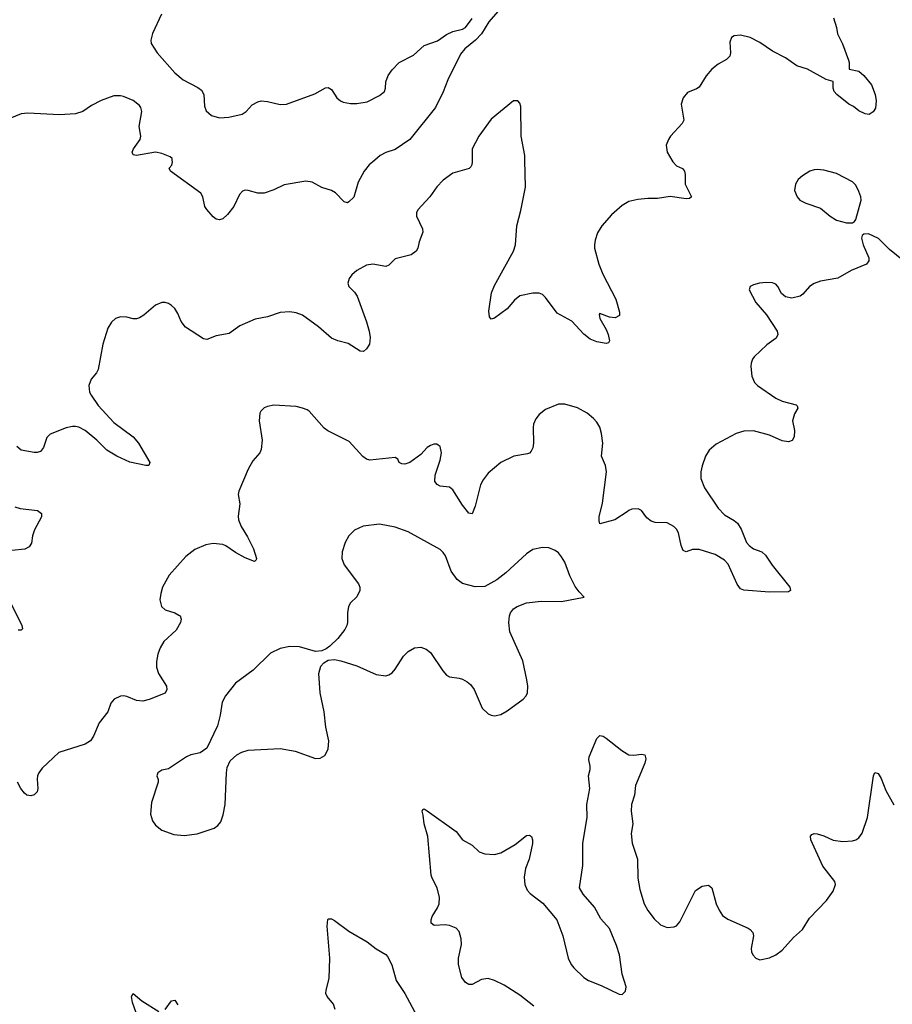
# Model space of a CAD drawing. Header units: inches. Extents: x 1308439 to 1441336, y 959892 to 1036309.
# Tile 164 of 167: x 1426200 to 1431659, y 1014722 to 1020878. Entities that reach past the tile are written whole.
import ezdxf

# ---------------------------------------------------------------- set-up
doc = ezdxf.new("R2010")
doc.units = ezdxf.units.IN
doc.header["$MEASUREMENT"] = 0
for name, color, linetype in [('B4021', 7, 'Continuous'), ('B4022', 7, 'Continuous'), ('B4031', 7, 'Continuous'), ('B4032', 7, 'Continuous')]:
    doc.layers.add(name, color=color, linetype=linetype)

msp = doc.modelspace()

# ---------------------------------------------------------------- linework, layer by layer
at = {"layer": 'B4021', "color": 6}
for points, elevation in [([(1429031, 1020000), (1429031, 1019989), (1429029.2, 1019970), (1429022.3, 1019957.7), (1429011.4, 1019948.6), (1428910, 1019918), (1428850, 1019874.9), (1428810, 1019832.5), (1428765.2, 1019770), (1428691, 1019690), (1428683.5, 1019670), (1428683.5, 1019650), (1428719.7, 1019570), (1428722, 1019550), (1428698.5, 1019490), (1428691.7, 1019450), (1428681.2, 1019430), (1428650, 1019407.5), (1428550, 1019382), (1428510, 1019343.4), (1428490, 1019335.2), (1428410, 1019349.9), (1428370, 1019343.6), (1428310.2, 1019310), (1428278.1, 1019281.9), (1428260.7, 1019259.3), (1428252.7, 1019230), (1428259.7, 1019210), (1428294.4, 1019174.4), (1428310.8, 1019150), (1428370.2, 1018989.8), (1428385.9, 1018930), (1428392, 1018890), (1428387.9, 1018850), (1428370, 1018820.9), (1428350, 1018803.5), (1428330, 1018805), (1428254.5, 1018854.5), (1428190, 1018871), (1428150, 1018886.9), (1428070, 1018958.5), (1427970, 1019029.9), (1427930, 1019045.6), (1427890.6, 1019050.6), (1427830, 1019047.1), (1427750, 1019021), (1427673.9, 1019006.1), (1427576.8, 1018963.2), (1427510, 1018915.4), (1427430, 1018901.4), (1427370, 1018878), (1427350, 1018883.5), (1427236.6, 1018956.6), (1427210.9, 1018990), (1427190, 1019041.7), (1427170, 1019073.1), (1427150, 1019091.9), (1427130, 1019103.1), (1427110, 1019109.8), (1427090, 1019109.8), (1427050, 1019093.8), (1426976.8, 1019030), (1426950, 1019013.8), (1426930, 1019007.7), (1426910, 1019008), (1426870, 1019018.5), (1426830, 1019020.2), (1426800.3, 1019010), (1426773.8, 1018986.2), (1426752.2, 1018950), (1426719.5, 1018850), (1426690.1, 1018690), (1426679.8, 1018670), (1426647.8, 1018630), (1426632.9, 1018590), (1426637.8, 1018550), (1426646.5, 1018530), (1426690, 1018465.4), (1426790, 1018360.3), (1426909.3, 1018270), (1426944.3, 1018230), (1427014, 1018110), (1427008.4, 1018091.6), (1426990, 1018089.8), (1426890, 1018111.6), (1426808.4, 1018148.4), (1426745.6, 1018185.6), (1426683.4, 1018250), (1426610, 1018309.9), (1426570, 1018329.4), (1426550, 1018334.2), (1426530, 1018335.4), (1426490, 1018327.2), (1426390, 1018287.5), (1426370, 1018266), (1426350, 1018202.6), (1426330, 1018177.3), (1426310, 1018171.2), (1426290, 1018172.2), (1426210, 1018185.6), (1426182.7, 1018210)], 2800), ([(1428421.2, 1020000), (1428386.5, 1019970), (1428355.9, 1019930), (1428317, 1019863), (1428291, 1019769), (1428260.1, 1019739.9), (1428250, 1019733.7), (1428230, 1019738.6), (1428174.8, 1019794.8), (1428150, 1019809.2), (1428090, 1019828.8), (1428030, 1019861.8), (1427990, 1019869.1), (1427854.9, 1019845.1), (1427790, 1019814.8), (1427730, 1019794.5), (1427690, 1019793.4), (1427630, 1019809.9), (1427610, 1019811.2), (1427594.7, 1019805.3), (1427575.9, 1019784.1), (1427539.2, 1019710), (1427500.4, 1019659.6), (1427470, 1019633.6), (1427450, 1019627), (1427430, 1019630.3), (1427410, 1019645.1), (1427370, 1019690.3), (1427359, 1019710), (1427345.2, 1019770), (1427333.6, 1019793.6), (1427142.5, 1019930), (1427134.6, 1019950), (1427151.9, 1019968.1), (1427156.1, 1019990), (1427154.6, 1020000)], 2700), ([(1430000, 1019734.9), (1429970, 1019716.8), (1429901.7, 1019658.3), (1429841.8, 1019590), (1429815.2, 1019544.8), (1429800, 1019500), (1429795.4, 1019470), (1429796.8, 1019450), (1429823.1, 1019350), (1429847.6, 1019287.6), (1429930.5, 1019130), (1429953.4, 1019050), (1429952, 1019028), (1429925.2, 1019014.8), (1429890, 1019018.7), (1429830, 1019040.7), (1429824.4, 1019035.6), (1429830.2, 1019010), (1429870, 1018940.7), (1429882.3, 1018910), (1429890.7, 1018870), (1429882.9, 1018857.1), (1429870, 1018854), (1429810, 1018863.6), (1429770, 1018881), (1429730, 1018912.8), (1429653.4, 1018993.4), (1429563.2, 1019043.2), (1429490, 1019141.9), (1429470, 1019159.9), (1429450, 1019167.5), (1429410, 1019168.6), (1429330, 1019151.2), (1429294.6, 1019125.4), (1429250.1, 1019069.9), (1429170, 1019012.1), (1429150, 1019006.3), (1429139.5, 1019019.5), (1429135, 1019055), (1429152.3, 1019170), (1429170, 1019215.7), (1429288.7, 1019430), (1429302.9, 1019470), (1429310.4, 1019590), (1429335.5, 1019684.5), (1429364.2, 1019830), (1429360.2, 1020000)], 2800), ([(1430000, 1017801.7), (1429922.3, 1017750), (1429830, 1017726.3), (1429824.9, 1017744.9), (1429825.8, 1017770), (1429845.4, 1017854.6), (1429870.3, 1018050), (1429864.1, 1018090), (1429839.8, 1018150), (1429848.2, 1018230), (1429839.2, 1018290), (1429828.9, 1018330), (1429810, 1018362.6), (1429790, 1018385.4), (1429750, 1018418.4), (1429690, 1018451.3), (1429610, 1018474.6), (1429570, 1018473.1), (1429490, 1018440.3), (1429450.8, 1018409.2), (1429430, 1018382.4), (1429415.4, 1018350), (1429412.3, 1018327.7), (1429415.2, 1018230), (1429410, 1018202), (1429399.4, 1018180.6), (1429390, 1018168.5), (1429376.8, 1018163.2), (1429291, 1018149), (1429210.1, 1018109.9), (1429130, 1018042.6), (1429098.6, 1018001.4), (1429081.9, 1017970), (1429050, 1017835.8), (1429030, 1017787.4), (1429010, 1017791.7), (1428970, 1017843.2), (1428910, 1017938.9), (1428890, 1017954.8), (1428830, 1017961.6), (1428811.2, 1017971.2), (1428798.2, 1017990), (1428800.2, 1018030), (1428830, 1018124), (1428839.9, 1018170), (1428830.7, 1018210), (1428818.8, 1018218.8), (1428810, 1018223.5), (1428790, 1018223.5), (1428770, 1018216.5), (1428750, 1018202.4), (1428710, 1018160.3), (1428640.2, 1018110), (1428610, 1018099.5), (1428590, 1018101.6), (1428573.7, 1018110), (1428566, 1018130), (1428550, 1018140.2), (1428390, 1018123.7), (1428369.8, 1018129.8), (1428346.6, 1018146.6), (1428261.3, 1018241.3), (1428128.3, 1018308.3), (1428104.4, 1018324.4), (1428010, 1018429.8), (1427997.9, 1018437.9), (1427970, 1018449.8), (1427930, 1018458.7), (1427790, 1018468.3), (1427750, 1018459.8), (1427729.5, 1018450.5), (1427708.7, 1018431.3), (1427702.6, 1018417.4), (1427698.9, 1018370), (1427716.4, 1018250), (1427711.5, 1018190), (1427701.6, 1018170), (1427659.5, 1018120.5), (1427630, 1018068.6), (1427571, 1017930), (1427567.7, 1017910), (1427576.8, 1017850), (1427567.2, 1017772.8), (1427569.3, 1017750), (1427585.5, 1017710), (1427625.2, 1017645.2), (1427661.8, 1017570), (1427681.8, 1017510), (1427678.8, 1017501.2), (1427668.6, 1017491.4), (1427610, 1017512.7), (1427550, 1017545.8), (1427490, 1017588.6), (1427470, 1017596.3), (1427410, 1017602.9), (1427364.9, 1017595.1), (1427295, 1017565), (1427239, 1017521), (1427136, 1017404), (1427093.7, 1017330), (1427082.2, 1017290), (1427076.8, 1017250), (1427087.5, 1017210), (1427109.2, 1017189.2), (1427169.6, 1017169.7), (1427195.7, 1017155.7), (1427203.2, 1017150), (1427210.2, 1017130), (1427205.6, 1017110), (1427179.3, 1017060.7), (1427102.5, 1016990), (1427078.9, 1016950), (1427064.2, 1016910), (1427055.6, 1016864.4), (1427055.8, 1016830), (1427067.9, 1016790), (1427118.7, 1016710), (1427121.2, 1016690), (1427110, 1016667.7), (1427010, 1016626.6), (1426970, 1016616.7), (1426930, 1016621.4), (1426870, 1016646.6), (1426850, 1016650.3), (1426830, 1016648.8), (1426790.5, 1016629.5), (1426770, 1016605.4), (1426751.3, 1016550), (1426697.7, 1016482.3), (1426662.7, 1016397.3), (1426643.6, 1016370), (1426610, 1016348.9), (1426443.9, 1016296.1), (1426341.3, 1016198.7), (1426319.6, 1016170), (1426310.9, 1016150), (1426308.4, 1016128.4), (1426312.7, 1016070), (1426309.1, 1016050.9), (1426290, 1016031.2), (1426270, 1016025.6), (1426245.4, 1016030), (1426230, 1016041.2), (1426207.1, 1016070), (1426186.7, 1016110)], 2900), ([(1426170, 1017832.1), (1426202.2, 1017822.2), (1426310.7, 1017810), (1426337, 1017790), (1426336.9, 1017770), (1426292.4, 1017687.6), (1426280.7, 1017650), (1426274.2, 1017605.8), (1426258.7, 1017581.3), (1426232.2, 1017567.8), (1426150, 1017559.6)], 2800), ([(1426146.7, 1017226.7), (1426213.4, 1017090), (1426217.4, 1017070), (1426210, 1017061.3), (1426190, 1017060.8)], 2800), ([(1429417.1, 1014710), (1429330, 1014779.2), (1429230, 1014840.9), (1429170, 1014871.4), (1429130, 1014883.7), (1429090, 1014875.9), (1429030, 1014845.6), (1429010, 1014845), (1428990, 1014857), (1428966.3, 1014890), (1428945.4, 1014970), (1428945.5, 1015010), (1428964.4, 1015095.6), (1428962.1, 1015130), (1428950, 1015176.8), (1428930, 1015197), (1428890, 1015215.2), (1428861.8, 1015218.2), (1428793.5, 1015213.5), (1428774.2, 1015230), (1428773.3, 1015250), (1428781, 1015270), (1428814.5, 1015325.5), (1428823.9, 1015350), (1428826.5, 1015390), (1428811.8, 1015450), (1428779.9, 1015510), (1428775.1, 1015530), (1428754.4, 1015770), (1428729.8, 1015850), (1428724.8, 1015904.8), (1428718, 1015930), (1428721.3, 1015938.7), (1428730, 1015943.6), (1428750, 1015931.8), (1428930, 1015801.1), (1428970.1, 1015750.1), (1429030, 1015717.2), (1429075.5, 1015675.5), (1429110, 1015661.8), (1429170, 1015658.6), (1429210, 1015668.1), (1429299.7, 1015720.3), (1429370, 1015776.1), (1429390, 1015778.3), (1429402.4, 1015770), (1429409.1, 1015750), (1429407.3, 1015727.3), (1429386.9, 1015630), (1429365.1, 1015570), (1429355.9, 1015515.9), (1429359.7, 1015470), (1429375.8, 1015435.8), (1429394.6, 1015414.6), (1429473.8, 1015353.8), (1429559.7, 1015250), (1429597, 1015150), (1429631.5, 1015010), (1429650, 1014971), (1429667.2, 1014950), (1429730.1, 1014890.1), (1429758.4, 1014870), (1429838.5, 1014838.5), (1429950, 1014784.6), (1429970, 1014783.1), (1429990, 1014802.8), (1429993.5, 1014830), (1429969.5, 1014909.5), (1429951.9, 1015030), (1429934.6, 1015090), (1429890, 1015195.4), (1429835.7, 1015255.7), (1429795.2, 1015330), (1429724.2, 1015410), (1429703.1, 1015450), (1429722.1, 1015590), (1429723.6, 1015730), (1429749.5, 1015889.5), (1429748.3, 1015970), (1429766.6, 1016070), (1429758.6, 1016150), (1429769.1, 1016190), (1429769.2, 1016210), (1429761.2, 1016250), (1429761.8, 1016270), (1429810, 1016383), (1429830, 1016401.7), (1429850, 1016398.3), (1429870, 1016386.3), (1429967.7, 1016307.7), (1430000, 1016288.2)], 2900), ([(1428173.8, 1014690), (1428162.4, 1014722.4), (1428124, 1014770), (1428115.6, 1014790), (1428116.8, 1014810), (1428136.4, 1014883.6), (1428140.2, 1015010), (1428122.7, 1015210), (1428127.3, 1015252.7), (1428130, 1015257.1), (1428150, 1015256.1), (1428170, 1015244.7), (1428259.3, 1015179.3), (1428373, 1015113), (1428430, 1015068.3), (1428490, 1015032.7), (1428500.5, 1015020.5), (1428528.6, 1014968.6), (1428554.9, 1014870), (1428609.3, 1014789.3), (1428683.6, 1014650)], 2900), ([(1426938.9, 1014638.9), (1426906.3, 1014733.7), (1426900.3, 1014770), (1426910, 1014788.4), (1426964.2, 1014744.2), (1427070, 1014677.1)], 2900), ([(1427110, 1014688.4), (1427150, 1014743.7), (1427170, 1014747), (1427190, 1014718.8)], 2900)]:
    msp.add_lwpolyline(points, dxfattribs=dict(at, elevation=elevation))
at = {"layer": 'B4021', "color": 6, "elevation": 3000}
msp.add_lwpolyline([(1428450, 1017724.3), (1428348.5, 1017711.5), (1428294.3, 1017685.7), (1428259.4, 1017650), (1428235.8, 1017610), (1428217, 1017550), (1428215.9, 1017510), (1428230.8, 1017470), (1428320.5, 1017350), (1428328.7, 1017330), (1428328, 1017310), (1428310.1, 1017269.9), (1428270, 1017232.2), (1428257.5, 1017210), (1428250.1, 1017170), (1428250.8, 1017110), (1428247, 1017090), (1428234, 1017066), (1428190, 1017008), (1428139.4, 1016960.6), (1428116.5, 1016943.5), (1428090, 1016932.2), (1428050, 1016927.6), (1427950, 1016957), (1427890, 1016958.1), (1427830, 1016947.3), (1427770, 1016917.4), (1427660.6, 1016810), (1427549.4, 1016730), (1427487.8, 1016650), (1427466.3, 1016610), (1427454.1, 1016530), (1427436.8, 1016463.2), (1427370, 1016322.5), (1427330, 1016293.9), (1427270, 1016281), (1427243.1, 1016270), (1427130, 1016194), (1427090, 1016186), (1427064.6, 1016170), (1427058, 1016150), (1427066.6, 1016126.6), (1427067.2, 1016110), (1427024.2, 1015984.2), (1427018.4, 1015910), (1427030, 1015868), (1427050, 1015841.3), (1427090, 1015810.4), (1427164.3, 1015784.3), (1427230, 1015776.2), (1427310, 1015787.8), (1427416.6, 1015823.4), (1427440.3, 1015839.7), (1427457.5, 1015862.5), (1427473.8, 1015906.2), (1427485.3, 1015970), (1427493, 1016170), (1427498.1, 1016201.9), (1427516.7, 1016243.3), (1427558.4, 1016281.6), (1427590, 1016298.6), (1427630, 1016310.8), (1427830, 1016320.6), (1427924.3, 1016304.3), (1428050, 1016259.5), (1428079.1, 1016260.9), (1428110, 1016278), (1428130, 1016316), (1428134.2, 1016370), (1428115.1, 1016455.1), (1428104.9, 1016550), (1428079.7, 1016670), (1428071.8, 1016790), (1428085, 1016835), (1428102.9, 1016857.1), (1428130, 1016873.2), (1428170, 1016877.4), (1428210, 1016870.2), (1428310, 1016838.3), (1428430, 1016783.2), (1428490, 1016775), (1428510, 1016780.7), (1428530, 1016794), (1428550, 1016816.5), (1428601.7, 1016898.3), (1428630, 1016927.8), (1428670, 1016949.7), (1428710, 1016955.4), (1428743.1, 1016943.1), (1428770, 1016921.6), (1428846.3, 1016806.3), (1428870, 1016780.2), (1428890, 1016769), (1428950, 1016760.9), (1428970, 1016754.1), (1428998.8, 1016738.8), (1429020.7, 1016720.7), (1429042.5, 1016690), (1429093.9, 1016573.9), (1429130, 1016538), (1429150, 1016528.7), (1429170, 1016525.7), (1429210, 1016534), (1429250, 1016556.5), (1429349.7, 1016630), (1429367.6, 1016650), (1429376.2, 1016670), (1429379.1, 1016710), (1429373.7, 1016750), (1429346.8, 1016870), (1429266.9, 1017050), (1429260.1, 1017110), (1429263.6, 1017150), (1429271.2, 1017170), (1429290, 1017193.9), (1429312.9, 1017210), (1429370, 1017231.9), (1429461.9, 1017241.9), (1429590, 1017240.6), (1429732.1, 1017267.9), (1429700.3, 1017300.3), (1429674.8, 1017334.8), (1429641.2, 1017401.2), (1429610, 1017485.5), (1429590, 1017520.2), (1429570, 1017544.1), (1429550, 1017559.1), (1429510, 1017575.9), (1429470, 1017578.4), (1429410, 1017565), (1429370, 1017539.3), (1429240.9, 1017419.1), (1429184.4, 1017375.6), (1429110, 1017335), (1429050, 1017331.8), (1428970, 1017352.6), (1428937.2, 1017377.2), (1428900.1, 1017430), (1428864.9, 1017524.9), (1428850, 1017547.4), (1428830, 1017565.6), (1428630, 1017676.6), (1428550, 1017705.1)], close=True, dxfattribs=at)
at = {"layer": 'B4022', "color": 6}
for points, elevation in [([(1427087.2, 1020912.8), (1427030.8, 1020790.8), (1427020.9, 1020750), (1427022.9, 1020730), (1427059.9, 1020670), (1427170, 1020545), (1427222.4, 1020502.4), (1427315, 1020455), (1427337.2, 1020437.2), (1427351.2, 1020410), (1427357.1, 1020337.1), (1427367.4, 1020307.4), (1427399.2, 1020279.2), (1427450, 1020264.6), (1427508.2, 1020268.2), (1427592.7, 1020287.3), (1427615.9, 1020304.1), (1427653.9, 1020346.1), (1427690, 1020365.2), (1427710, 1020370.1), (1427750, 1020367), (1427830, 1020347.8), (1427870, 1020350.1), (1428045.9, 1020414.1), (1428112.3, 1020452.3), (1428130, 1020454), (1428150, 1020441.6), (1428184.2, 1020390), (1428206.7, 1020370), (1428223.3, 1020363.2), (1428270, 1020355.1), (1428310, 1020354), (1428374.5, 1020365.5), (1428450, 1020403.8), (1428482.3, 1020430), (1428489.3, 1020450.7), (1428489.9, 1020490.1), (1428505.3, 1020530), (1428530, 1020565), (1428575.1, 1020610), (1428664.1, 1020655.9), (1428730, 1020716.1), (1428813.2, 1020746.8), (1428870, 1020784.9), (1428910, 1020804.4), (1428970, 1020819), (1428990, 1020828.9), (1429030, 1020884.9)], 2700), ([(1429191.3, 1020930), (1429135, 1020865), (1429089.1, 1020790), (1429050.6, 1020750), (1428984.6, 1020695.3), (1428957.3, 1020662.7), (1428877.9, 1020502.1), (1428850, 1020427.8), (1428802, 1020330), (1428641.5, 1020130), (1428550, 1020066.7), (1428490, 1020047.4), (1428455.9, 1020030), (1428421.2, 1020000)], 2700), ([(1427154.6, 1020000), (1427153, 1020010), (1427140.9, 1020020.9), (1427090, 1020040.7), (1427050, 1020049.2), (1426930, 1020029.5), (1426910, 1020033.3), (1426903.2, 1020050), (1426911.1, 1020070), (1426953.3, 1020130), (1426956.9, 1020150), (1426948, 1020210), (1426965.1, 1020305.1), (1426958.2, 1020330), (1426950, 1020341.2), (1426910, 1020373.6), (1426850, 1020398.7), (1426830, 1020402.9), (1426790, 1020401.4), (1426710, 1020373.7), (1426650, 1020341.6), (1426595.4, 1020304.6), (1426550, 1020289.9), (1426450, 1020283), (1426250, 1020293.9), (1426210, 1020288.7), (1426030, 1020216.7)], 2700), ([(1429360.2, 1020000), (1429359.5, 1020030), (1429337.7, 1020150), (1429335, 1020335), (1429330, 1020355.6), (1429315.6, 1020370), (1429290, 1020370.7), (1429150, 1020256.3), (1429071.6, 1020150), (1429030.9, 1020070), (1429031, 1020000)], 2800)]:
    msp.add_lwpolyline(points, dxfattribs=dict(at, elevation=elevation))
at = {"layer": 'B4031', "color": 6}
for points, elevation in [([(1430280.1, 1020000), (1430286.1, 1019990), (1430310, 1019965.1), (1430346.9, 1019946.9), (1430359.1, 1019930), (1430363.7, 1019910), (1430363.7, 1019850), (1430403.5, 1019770), (1430390, 1019759.5), (1430370, 1019757.5), (1430270, 1019773.4), (1430190, 1019760.3), (1430130, 1019760.6), (1430066.2, 1019753.8), (1430010, 1019740.9), (1430000, 1019734.9)], 2800), ([(1431730, 1019370.5), (1431641.6, 1019441.6), (1431573.5, 1019510), (1431510, 1019538.3), (1431482, 1019538), (1431470.4, 1019529.6), (1431467, 1019513), (1431476.9, 1019470), (1431512.6, 1019390), (1431511.3, 1019370), (1431497, 1019350), (1431401.3, 1019310), (1431317.9, 1019262.1), (1431210, 1019244.2), (1431170, 1019229), (1431141.8, 1019210), (1431098.7, 1019161.3), (1431083.1, 1019150), (1431030, 1019137.5), (1430990, 1019145), (1430966.6, 1019166.6), (1430943.9, 1019210), (1430930, 1019223.9), (1430910, 1019232.4), (1430870, 1019235), (1430829.3, 1019230.7), (1430790, 1019220.5), (1430770.7, 1019210), (1430763.8, 1019190), (1430804.4, 1019110), (1430872.8, 1019032.8), (1430939, 1018930), (1430943.5, 1018910), (1430933.2, 1018886.8), (1430875, 1018845), (1430795.3, 1018770), (1430785.1, 1018754.9), (1430776.2, 1018730), (1430775, 1018710), (1430780.2, 1018650), (1430797.8, 1018610), (1430815.2, 1018590), (1430930, 1018512.4), (1430970, 1018493.4), (1431058.4, 1018470), (1431064.2, 1018464.2), (1431069.2, 1018450), (1431046.4, 1018413.6), (1431034.5, 1018370), (1431047.1, 1018310), (1431044.2, 1018270), (1431032.9, 1018247), (1431010, 1018237.9), (1430970, 1018244.4), (1430890, 1018281.1), (1430790, 1018306.7), (1430730, 1018306), (1430682.9, 1018290), (1430557, 1018223), (1430512.9, 1018187.1), (1430491.3, 1018150), (1430470, 1018088), (1430461, 1018050), (1430462.2, 1018010), (1430484.2, 1017950), (1430570, 1017824.5), (1430610, 1017781.9), (1430670, 1017746.9), (1430690.7, 1017730), (1430713.2, 1017693.2), (1430747.2, 1017610), (1430763.1, 1017590), (1430790, 1017570.6), (1430842.3, 1017550), (1430865.8, 1017530), (1430908.1, 1017468.1), (1431018, 1017330), (1431021.7, 1017310), (1431010, 1017300.9), (1430890, 1017298.7), (1430730, 1017311.7), (1430710, 1017319.1), (1430687.7, 1017347.7), (1430632.9, 1017472.9), (1430610, 1017497.9), (1430550, 1017534.1), (1430450, 1017564.5), (1430410, 1017564.9), (1430370, 1017551.2), (1430350, 1017558.4), (1430338.4, 1017590), (1430321.6, 1017670), (1430310, 1017691.9), (1430293.1, 1017710), (1430250, 1017732.6), (1430175, 1017735), (1430150, 1017742.3), (1430123.6, 1017763.6), (1430090, 1017809.8), (1430070, 1017819.5), (1430030, 1017817.1), (1430010, 1017808.3), (1430000, 1017801.7)], 2900), ([(1430000, 1016288.2), (1430010, 1016282.2), (1430041.2, 1016278.8), (1430090, 1016286), (1430110, 1016280.5), (1430113.9, 1016273.9), (1430116.2, 1016256.2), (1430111.6, 1016230), (1430052.9, 1016090), (1430046.5, 1016030), (1430027.7, 1015970), (1430025.9, 1015930), (1430035.6, 1015850), (1430025.5, 1015790), (1430031.6, 1015730), (1430064.9, 1015630), (1430067.6, 1015510), (1430080.4, 1015440.4), (1430106, 1015350), (1430130, 1015307.2), (1430170, 1015256.5), (1430210, 1015218.6), (1430250, 1015201.5), (1430294.3, 1015205.7), (1430310, 1015213.1), (1430330, 1015238), (1430427.8, 1015432.2), (1430470, 1015461.3), (1430510, 1015466.3), (1430531.1, 1015450), (1430557.7, 1015350), (1430575.9, 1015310), (1430597.9, 1015277.9), (1430630, 1015254.6), (1430757.7, 1015197.7), (1430770.2, 1015190), (1430785.6, 1015170), (1430791, 1015149), (1430776.1, 1015070), (1430777.4, 1015050), (1430785.7, 1015030), (1430804.4, 1015010), (1430830, 1014999.6), (1430890, 1015011.8), (1430930, 1015031.6), (1430970, 1015060.1), (1431040.6, 1015139.4), (1431097.1, 1015190), (1431140.4, 1015259.6), (1431248, 1015370), (1431289.9, 1015430), (1431303.4, 1015470), (1431299.9, 1015490), (1431224.7, 1015584.7), (1431149.1, 1015750), (1431147.3, 1015772.7), (1431156.7, 1015783.4), (1431170, 1015788.9), (1431190, 1015788.3), (1431230, 1015776), (1431290, 1015748.7), (1431350, 1015738.8), (1431410, 1015744), (1431430, 1015750.1), (1431450, 1015762.8), (1431470, 1015791.6), (1431504.8, 1015890), (1431542.1, 1016150), (1431550, 1016171.4), (1431570, 1016165.4), (1431590, 1016133.6), (1431619, 1016059), (1431669.4, 1015969.4)], 2900)]:
    msp.add_lwpolyline(points, dxfattribs=dict(at, elevation=elevation))
at = {"layer": 'B4031', "color": 6, "elevation": 2900}
msp.add_lwpolyline([(1431190, 1019941.5), (1431170, 1019939.7), (1431143, 1019930), (1431097.3, 1019902.7), (1431070, 1019879.6), (1431053.1, 1019850), (1431047.9, 1019810), (1431063.6, 1019770), (1431081.3, 1019750), (1431119.1, 1019730), (1431210, 1019700.7), (1431270, 1019649), (1431310, 1019623.9), (1431372.4, 1019607.6), (1431410, 1019608.4), (1431423.5, 1019616.5), (1431431.8, 1019628.2), (1431463.6, 1019750), (1431462.4, 1019770), (1431450, 1019803.1), (1431430, 1019844.4), (1431410, 1019864.6), (1431310, 1019917.3), (1431230, 1019936.8)], close=True, dxfattribs=at)
at = {"layer": 'B4032', "color": 6, "elevation": 2800}
msp.add_lwpolyline([(1431292.2, 1020890), (1431310.1, 1020830.1), (1431316.1, 1020790), (1431347.7, 1020727.7), (1431385.9, 1020625.9), (1431390.1, 1020610), (1431388.3, 1020568.3), (1431450, 1020555.7), (1431481.3, 1020530), (1431529.7, 1020470), (1431551.2, 1020410), (1431558.6, 1020370), (1431554.9, 1020325.1), (1431539, 1020301), (1431514.7, 1020285.3), (1431490, 1020288.8), (1431450, 1020308.6), (1431415.7, 1020335.7), (1431386.2, 1020350), (1431311.7, 1020410), (1431296.1, 1020430), (1431288.8, 1020450), (1431290, 1020490.9), (1431245.1, 1020505.1), (1431128.2, 1020568.2), (1431062.4, 1020590), (1430990, 1020639.6), (1430910, 1020680.7), (1430830, 1020735), (1430770, 1020766), (1430710, 1020780.9), (1430670, 1020776.3), (1430653.4, 1020766.6), (1430642.3, 1020737.7), (1430647.9, 1020670), (1430642.3, 1020650), (1430622, 1020630), (1430570, 1020601.1), (1430530.6, 1020569.4), (1430493.7, 1020526.3), (1430450, 1020456.4), (1430434.4, 1020445.6), (1430377.4, 1020422.6), (1430350.1, 1020389.9), (1430337.9, 1020350), (1430354.3, 1020250), (1430343.5, 1020230), (1430271.1, 1020150), (1430258.4, 1020130), (1430245.4, 1020094.6), (1430250.2, 1020050), (1430280.1, 1020000)], dxfattribs=at)

doc.saveas('drawing.dxf')
